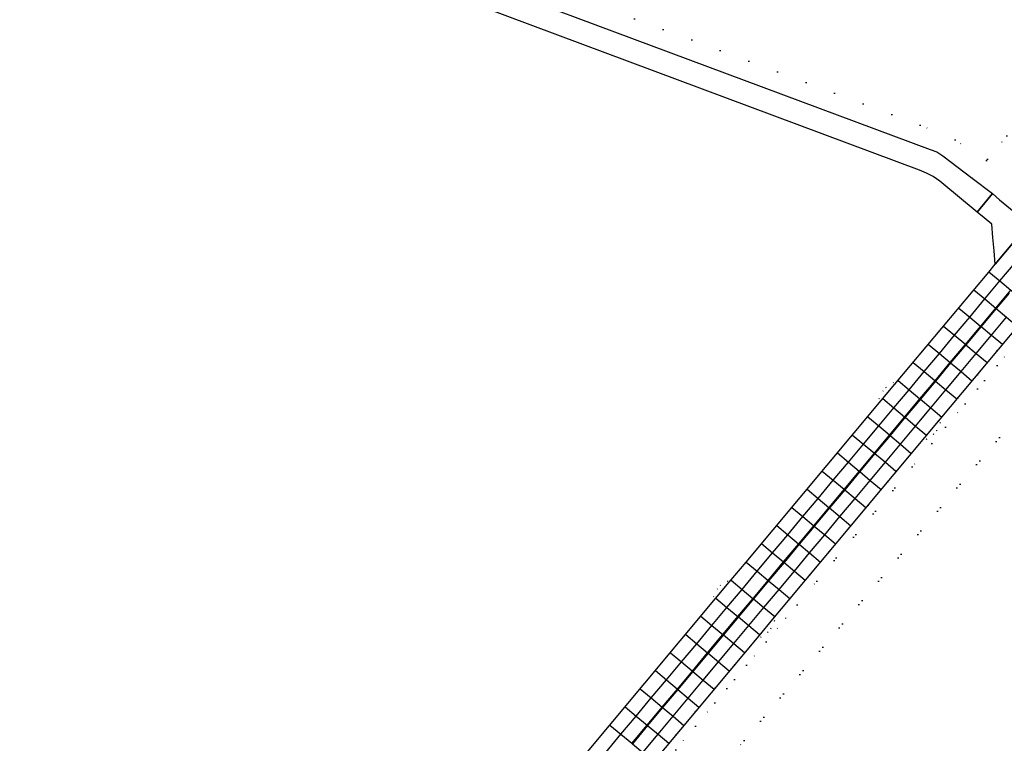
# Model space of a CAD drawing. Header units: metres. Extents: x 174791 to 179073, y 406431 to 409043.
# Tile 133 of 256: x 176504 to 176712, y 407795 to 407948. Entities that reach past the tile are written whole.
import ezdxf

# ---------------------------------------------------------------- set-up
doc = ezdxf.new("R2010")
doc.units = ezdxf.units.M
doc.linetypes.add('DOT', pattern=[6.35, 0, -6.35])
for name, color, linetype in [('terreindeelbegroeid', 254, 'DOT'), ('terreindeelonbegroeid', 254, 'DOT'), ('wegdeel_rijbaan', 254, 'Continuous'), ('wegdeel_rolbaan', 254, 'Continuous'), ('weginrichtingselement_markering_vliegtuigverharding', 254, 'Continuous'), ('weginrichtingselement_voeg_vliegtuigverharding', 254, 'Continuous')]:
    doc.layers.add(name, color=color, linetype=linetype)

msp = doc.modelspace()

# ---------------------------------------------------------------- linework, layer by layer
at = {"layer": 'terreindeelbegroeid'}
for points in [[(176980.699, 407987.893, 0), (176931.357, 407933.403, 0), (176865.166, 407859.577, 0), (176844.002, 407846.597, 0), (176785.014, 407776.704, 0), (176762.127, 407734.111, 0), (176748.093, 407739.258, 0), (176734.166, 407746.173, 0), (176710.391, 407754.491, 0), (176649.204, 407775.899, 0), (176644.873, 407778.912, 0), (176653.204, 407790.939, 0), (176735.662, 407888.74, 0), (176750.59, 407909.498, 0), (176811.288, 407982.544, 0)], [(176736.656, 407952.213, 0), (176708.847, 407918.803, 0), (176708.626, 407918.535, 0), (176702.037, 407922.891, 0), (176694.636, 407926.032, 0), (176619.462, 407954.027, 0)], [(176630.56, 407782.278, 0), (176660.484, 407818.051, 0), (176660.909, 407817.726, 0), (176662.395, 407818.766, 0), (176663.037, 407819.537, 0), (176663.777, 407821.174, 0), (176663.381, 407821.514, 0), (176667.044, 407825.892, 0), (176695.541, 407859.959, 0), (176695.981, 407859.622, 0), (176697.467, 407860.663, 0), (176698.109, 407861.434, 0), (176698.849, 407863.07, 0), (176698.439, 407863.424, 0), (176728.532, 407899.393, 0)], [(176735.662, 407888.74, 0), (176653.204, 407790.939, 0), (176644.873, 407778.912, 0), (176626.742, 407756.095, 0), (176670.038, 407740.3, 0), (176695.829, 407730.926, 0), (176749.862, 407711.286, 0)], [(176784.498, 407696.57, 0), (176694.755, 407729.188, 0), (176669.353, 407738.421, 0), (176637.614, 407750, 0), (176625.436, 407754.451, 0), (176617.182, 407757.468, 0), (176617.345, 407757.946, 0), (176616.473, 407762.31, 0), (176623.228, 407770.39, 0), (176632.094, 407780.995, 0), (176647.056, 407798.882, 0), (176662.018, 407816.768, 0), (176668.578, 407824.609, 0), (176697.075, 407858.676, 0), (176699.973, 407862.141, 0), (176715.02, 407880.126, 0)], [(176715.02, 407880.126, 0), (176699.973, 407862.141, 0), (176697.075, 407858.676, 0), (176668.578, 407824.609, 0), (176662.018, 407816.768, 0), (176647.056, 407798.882, 0), (176632.094, 407780.995, 0)]]:
    msp.add_polyline3d(points, dxfattribs=at)
msp.add_polyline3d([(176760.212, 407959.139, 0), (176716.067, 407906.375, 0), (176716.017, 407906.37, 0), (176714.478, 407907.684, 0), (176712.932, 407908.973, 0), (176711.388, 407910.224, 0), (176709.901, 407911.539, 0), (176705.584, 407914.845, 0), (176708.626, 407918.535, 0), (176708.847, 407918.803, 0), (176736.656, 407952.213, 0), (176743.127, 407975.425, 0), (176732.864, 407984.732, 0), (176741.911, 407984.911, 0), (176759.189, 407970.489, 0)], close=True, dxfattribs=at)
at = {"layer": 'terreindeelonbegroeid'}
for points in [[(176689.286, 407871.249, 0), (176686.388, 407867.786, 0), (176685.965, 407868.162, 0), (176686.729, 407869.787, 0), (176687.382, 407870.548, 0), (176688.884, 407871.566, 0)], [(176695.541, 407859.959, 0), (176698.439, 407863.424, 0), (176698.849, 407863.07, 0), (176698.109, 407861.434, 0), (176697.467, 407860.663, 0), (176695.981, 407859.622, 0)], [(176654.225, 407829.351, 0), (176651.328, 407825.879, 0), (176650.893, 407826.265, 0), (176651.657, 407827.89, 0), (176652.311, 407828.652, 0), (176653.812, 407829.67, 0)], [(176660.484, 407818.051, 0), (176663.381, 407821.514, 0), (176663.777, 407821.174, 0), (176663.037, 407819.537, 0), (176662.395, 407818.766, 0), (176660.909, 407817.726, 0)]]:
    msp.add_polyline3d(points, close=True, dxfattribs=at)
at = {"layer": 'wegdeel_rijbaan'}
for points in [[(176705.584, 407914.845, 0), (176709.901, 407911.539, 0), (176707.311, 407908.432, 0), (176706.672, 407907.634, 0), (176702.494, 407911.088, 0), (176700.07, 407913.092, 0), (176698.789, 407914.194, 0), (176697.39, 407915.141, 0), (176695.957, 407915.89, 0), (176694.451, 407916.476, 0), (176540.889, 407973.9, 0), (176539.136, 407974.555, 0), (176538.283, 407972.329, 0), (176536.392, 407973.117, 0), (176528.18, 407951.99, 0), (176504.101, 407961.617, 0), (176513.142, 407984.585, 0), (176518.402, 407982.67, 0), (176521.639, 407991.129, 0), (176535.706, 407985.425, 0), (176543.516, 407978.082, 0), (176696.736, 407920.889, 0), (176698.13, 407920.352, 0), (176699.437, 407919.551, 0)], [(176716.067, 407906.375, 0), (176718.902, 407906.648, 0), (176718.882, 407906.624, 0), (176710.509, 407896.62, 0), (176710.236, 407899.411, 0), (176710.233, 407899.442, 0), (176710.002, 407902.292, 0), (176709.754, 407905.108, 0), (176708.17, 407906.426, 0), (176706.672, 407907.634, 0), (176707.311, 407908.432, 0), (176709.901, 407911.539, 0), (176711.388, 407910.224, 0), (176712.932, 407908.973, 0), (176714.478, 407907.684, 0), (176716.017, 407906.37, 0)]]:
    msp.add_polyline3d(points, close=True, dxfattribs=at)
at = {"layer": 'wegdeel_rolbaan'}
for points in [[(176621.407, 407790.113, 0), (176651.328, 407825.879, 0), (176654.225, 407829.351, 0), (176657.796, 407833.611, 0), (176686.388, 407867.786, 0), (176689.286, 407871.249, 0), (176709.116, 407894.955, 0), (176710.509, 407896.62, 0), (176718.882, 407906.624, 0)], [(176728.532, 407899.393, 0), (176698.439, 407863.424, 0), (176695.541, 407859.959, 0), (176667.044, 407825.892, 0), (176663.381, 407821.514, 0), (176660.484, 407818.051, 0), (176630.56, 407782.278, 0)]]:
    msp.add_polyline3d(points, dxfattribs=at)
at = {"layer": 'weginrichtingselement_markering_vliegtuigverharding'}
msp.add_polyline3d([(176713.458, 407890.518, 0), (176710.71, 407887.242, 0), (176707.514, 407883.431, 0), (176704.284, 407879.58, 0), (176701.064, 407875.741, 0), (176698.82, 407873.065, 0), (176697.852, 407871.906, 0), (176694.651, 407868.072, 0), (176691.445, 407864.231, 0), (176688.248, 407860.402, 0), (176685.51, 407857.123, 0), (176685.035, 407856.555, 0), (176681.853, 407852.748, 0), (176678.644, 407848.908, 0), (176675.433, 407845.067, 0), (176672.216, 407841.218, 0), (176671.744, 407840.654, 0), (176669.009, 407837.381, 0), (176665.81, 407833.552, 0), (176662.546, 407829.646, 0), (176659.35, 407825.822, 0), (176658.594, 407824.917, 0), (176656.158, 407822.008, 0), (176652.97, 407818.201, 0), (176649.74, 407814.344, 0), (176646.517, 407810.494, 0), (176645.013, 407808.698, 0), (176643.332, 407806.687, 0), (176640.129, 407802.854, 0), (176636.94, 407799.038, 0), (176633.724, 407795.19, 0)], dxfattribs=at)
at = {"layer": 'weginrichtingselement_voeg_vliegtuigverharding'}
for points in [[(176628.087, 407793.348, 0), (176631.314, 407797.205, 0), (176634.523, 407801.042, 0), (176637.73, 407804.877, 0), (176640.933, 407808.706, 0), (176644.11, 407812.505, 0), (176647.331, 407816.356, 0), (176650.552, 407820.208, 0), (176653.74, 407824.02, 0), (176656.931, 407827.835, 0), (176660.132, 407831.662, 0), (176663.396, 407835.564, 0), (176666.597, 407839.393, 0), (176669.808, 407843.231, 0), (176673.027, 407847.081, 0), (176676.237, 407850.919, 0), (176679.458, 407854.769, 0), (176682.624, 407858.556, 0), (176685.857, 407862.421, 0), (176689.05, 407866.238, 0), (176692.26, 407870.076, 0), (176695.46, 407873.903, 0), (176698.667, 407877.737, 0), (176701.889, 407881.59, 0), (176705.102, 407885.432, 0), (176708.304, 407889.26, 0), (176711.499, 407893.08, 0), (176714.728, 407896.942, 0)], [(176709.174, 407895.024, 0), (176711.499, 407893.08, 0), (176713.797, 407891.159, 0), (176713.806, 407891.152, 0), (176713.912, 407891.063, 0), (176716.11, 407889.226, 0), (176718.406, 407887.307, 0)], [(176633.628, 407795.271, 0), (176636.844, 407799.117, 0), (176640.035, 407802.933, 0), (176643.24, 407806.765, 0), (176646.423, 407810.572, 0), (176649.644, 407814.424, 0), (176652.872, 407818.283, 0), (176656.056, 407822.092, 0), (176659.247, 407825.907, 0), (176662.444, 407829.731, 0), (176665.71, 407833.636, 0), (176668.91, 407837.463, 0), (176672.119, 407841.3, 0), (176675.337, 407845.148, 0), (176678.548, 407848.988, 0), (176681.758, 407852.827, 0), (176684.941, 407856.633, 0), (176688.157, 407860.479, 0), (176691.356, 407864.305, 0), (176694.566, 407868.144, 0), (176697.77, 407871.974, 0), (176700.979, 407875.812, 0), (176704.194, 407879.656, 0), (176707.418, 407883.512, 0), (176710.608, 407887.327, 0), (176713.806, 407891.152, 0)], [(176705.983, 407891.206, 0), (176708.304, 407889.26, 0), (176710.595, 407887.338, 0), (176710.608, 407887.327, 0), (176710.71, 407887.242, 0), (176712.908, 407885.398, 0), (176715.207, 407883.47, 0)], [(176635.927, 407793.349, 0), (176639.15, 407797.204, 0), (176642.326, 407801.002, 0), (176645.533, 407804.836, 0), (176648.724, 407808.651, 0), (176651.945, 407812.503, 0), (176655.179, 407816.369, 0), (176658.361, 407820.174, 0), (176661.552, 407823.99, 0), (176664.746, 407827.81, 0), (176668.014, 407831.716, 0), (176671.213, 407835.542, 0), (176674.419, 407839.376, 0), (176677.636, 407843.222, 0), (176680.85, 407847.065, 0), (176684.051, 407850.892, 0), (176687.25, 407854.717, 0), (176690.449, 407858.543, 0), (176693.656, 407862.378, 0), (176696.866, 407866.216, 0), (176700.073, 407870.051, 0), (176703.286, 407873.892, 0), (176706.493, 407877.727, 0), (176709.728, 407881.596, 0), (176712.908, 407885.398, 0)], [(176702.786, 407887.352, 0), (176705.102, 407885.432, 0), (176707.399, 407883.527, 0), (176707.418, 407883.512, 0), (176707.514, 407883.431, 0), (176709.728, 407881.596, 0), (176712.024, 407879.692, 0)], [(176699.581, 407883.527, 0), (176701.889, 407881.59, 0), (176704.169, 407879.676, 0), (176704.194, 407879.656, 0), (176704.284, 407879.58, 0), (176706.493, 407877.727, 0), (176708.786, 407875.802, 0)], [(176696.352, 407879.664, 0), (176698.667, 407877.737, 0), (176700.949, 407875.837, 0), (176700.979, 407875.812, 0), (176701.064, 407875.741, 0), (176703.286, 407873.892, 0), (176705.576, 407871.985, 0)], [(176693.144, 407875.838, 0), (176695.46, 407873.903, 0), (176697.737, 407872.002, 0), (176697.77, 407871.974, 0), (176697.852, 407871.906, 0), (176700.073, 407870.051, 0), (176702.382, 407868.122, 0)], [(176689.953, 407872.009, 0), (176692.26, 407870.076, 0), (176694.537, 407868.168, 0), (176694.566, 407868.144, 0), (176694.651, 407868.072, 0), (176696.866, 407866.216, 0), (176699.165, 407864.29, 0)], [(176686.732, 407868.181, 0), (176689.05, 407866.238, 0), (176691.33, 407864.327, 0), (176691.356, 407864.305, 0), (176691.445, 407864.231, 0), (176693.656, 407862.378, 0), (176695.957, 407860.449, 0)], [(176683.556, 407864.364, 0), (176685.857, 407862.421, 0), (176688.133, 407860.499, 0), (176688.157, 407860.479, 0), (176688.248, 407860.402, 0), (176690.449, 407858.543, 0), (176692.741, 407856.608, 0)], [(176680.307, 407860.479, 0), (176682.624, 407858.556, 0), (176684.92, 407856.651, 0), (176684.941, 407856.633, 0), (176685.035, 407856.555, 0), (176687.25, 407854.717, 0), (176689.491, 407852.857, 0)], [(176677.153, 407856.715, 0), (176679.458, 407854.769, 0), (176681.738, 407852.844, 0), (176681.758, 407852.827, 0), (176681.853, 407852.748, 0), (176684.051, 407850.892, 0), (176686.338, 407848.961, 0)], [(176673.912, 407852.862, 0), (176676.237, 407850.919, 0), (176678.529, 407849.004, 0), (176678.548, 407848.988, 0), (176678.644, 407848.908, 0), (176680.85, 407847.065, 0), (176683.144, 407845.148, 0)], [(176670.699, 407849.03, 0), (176673.027, 407847.081, 0), (176675.318, 407845.163, 0), (176675.337, 407845.148, 0), (176675.433, 407845.067, 0), (176677.636, 407843.222, 0), (176679.927, 407841.305, 0)], [(176667.486, 407845.173, 0), (176669.808, 407843.231, 0), (176672.101, 407841.314, 0), (176672.119, 407841.3, 0), (176672.216, 407841.218, 0), (176674.419, 407839.376, 0), (176676.64, 407837.519, 0)], [(176664.273, 407841.332, 0), (176666.597, 407839.393, 0), (176668.894, 407837.477, 0), (176668.91, 407837.463, 0), (176669.009, 407837.381, 0), (176671.213, 407835.542, 0), (176673.504, 407833.63, 0)], [(176661.058, 407837.512, 0), (176663.396, 407835.564, 0), (176665.695, 407833.648, 0), (176665.71, 407833.636, 0), (176665.81, 407833.552, 0), (176668.014, 407831.716, 0), (176670.305, 407829.807, 0)], [(176657.796, 407833.611, 0), (176660.132, 407831.662, 0), (176662.431, 407829.742, 0), (176662.444, 407829.731, 0), (176662.546, 407829.646, 0), (176664.746, 407827.81, 0), (176667.044, 407825.892, 0)], [(176654.592, 407829.781, 0), (176656.931, 407827.835, 0), (176659.235, 407825.918, 0), (176659.247, 407825.907, 0), (176659.35, 407825.822, 0), (176661.552, 407823.99, 0), (176663.832, 407822.092, 0)], [(176651.411, 407825.958, 0), (176653.74, 407824.02, 0), (176656.043, 407822.103, 0), (176656.056, 407822.092, 0), (176656.158, 407822.008, 0), (176658.361, 407820.174, 0), (176660.65, 407818.269, 0)], [(176648.217, 407822.145, 0), (176650.552, 407820.208, 0), (176652.855, 407818.297, 0), (176652.872, 407818.283, 0), (176652.97, 407818.201, 0), (176655.179, 407816.369, 0), (176657.465, 407814.472, 0)], [(176645.002, 407818.302, 0), (176647.331, 407816.356, 0), (176649.626, 407814.44, 0), (176649.644, 407814.424, 0), (176649.74, 407814.344, 0), (176651.945, 407812.503, 0), (176654.227, 407810.596, 0)], [(176641.774, 407814.456, 0), (176644.11, 407812.505, 0), (176646.402, 407810.59, 0), (176646.423, 407810.572, 0), (176646.517, 407810.494, 0), (176648.724, 407808.651, 0), (176651.015, 407806.737, 0)], [(176638.61, 407810.66, 0), (176640.933, 407808.706, 0), (176643.218, 407806.784, 0), (176643.24, 407806.765, 0), (176643.332, 407806.687, 0), (176645.533, 407804.836, 0), (176647.82, 407802.912, 0)], [(176635.405, 407806.837, 0), (176637.73, 407804.877, 0), (176640.015, 407802.951, 0), (176640.035, 407802.933, 0), (176640.129, 407802.854, 0), (176642.326, 407801.002, 0), (176644.613, 407799.074, 0)], [(176632.198, 407802.971, 0), (176634.523, 407801.042, 0), (176636.824, 407799.133, 0), (176636.844, 407799.117, 0), (176636.94, 407799.038, 0), (176639.15, 407797.204, 0), (176641.448, 407795.298, 0)], [(176628.977, 407799.158, 0), (176631.314, 407797.205, 0), (176633.609, 407795.286, 0), (176633.628, 407795.271, 0), (176633.724, 407795.19, 0), (176635.927, 407793.349, 0), (176638.211, 407791.44, 0)]]:
    msp.add_polyline3d(points, dxfattribs=at)

doc.saveas('drawing.dxf')
